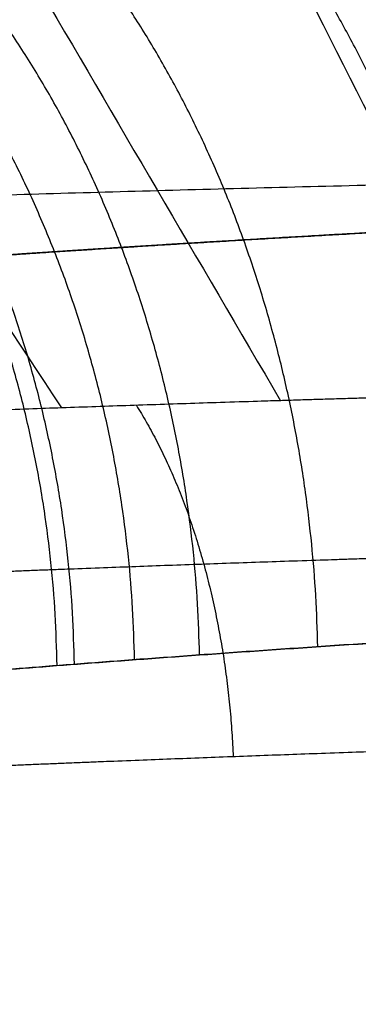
# Model space of a CAD drawing. Header units: millimetres. Extents: x -305 to 305, y -150 to 0.
# Tile 6 of 30: x -20.2 to -16.75, y -115.36 to -105.34. Entities that reach past the tile are written whole.
import ezdxf

# ---------------------------------------------------------------- set-up
doc = ezdxf.new("R2010")
doc.units = ezdxf.units.MM
doc.header["$MEASUREMENT"] = 0
doc.layers.add('Default', color=7, linetype='Continuous', true_color=0x000000)

msp = doc.modelspace()

# ---------------------------------------------------------------- linework, layer by layer
at = {"layer": 'Default'}
for points, weights, degree in [([(-13.1251006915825, -124.9999999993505, -264.1872165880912), (-15.81138239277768, -98.45899700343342, -261.8651797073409), (-18.04887884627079, -64.47839679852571, -258.8922624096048), (-19.73842409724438, -24.56422128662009, -255.400224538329)], [1, 0.9852266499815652, 0.9852266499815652, 1], 3), ([(-15.31883070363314, -111.6040296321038, 17.15614834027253), (-15.42531106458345, -107.0720789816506, 17.0610725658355), (-17.7670618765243, -104.0857987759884, 19.54246085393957)], [0.9999999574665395, 0.9107521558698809, 0.9999997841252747], 2), ([(-18.36467971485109, -111.8058907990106, 13.84696858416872), (-18.44741769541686, -107.2507553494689, 13.73723439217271), (-21.24789097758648, -104.262285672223, 15.73587005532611)], [1.000000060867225, 0.909963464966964, 1.000000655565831], 2), ([(-17.160051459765, -111.7219545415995, -15.31445832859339), (-17.25477534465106, -107.1765747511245, -15.20831787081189), (-19.8741383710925, -104.1890523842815, -17.42063866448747)], [1.000000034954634, 0.9102925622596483, 0.999999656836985], 2), ([(-19.81569576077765, -111.9140159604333, -11.67639505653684), (-19.8789888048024, -107.3461558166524, -11.56897949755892), (-22.89689464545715, -104.356393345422, -13.25256350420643)], [1.000000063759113, 0.9095387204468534, 1.000000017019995], 2), ([(-19.63947427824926, -111.900458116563, 11.97042397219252), (-19.70539828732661, -107.3341131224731, 11.86226896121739), (-22.69700892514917, -104.3445111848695, 13.58856445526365)], [0.9999998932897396, 0.9095904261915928, 1.000003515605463], 2), ([(-19.02664017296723, -111.8542667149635, 12.92234358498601), (-19.10118653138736, -107.2934660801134, 12.81258304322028), (-22.00093186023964, -104.3044290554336, 14.67689033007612)], [0.9999999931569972, 0.9097736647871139, 1.000000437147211], 2), ([(-19.00833747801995, -109.2666206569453, 29.9400489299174), (-18.11203484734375, -110.6901034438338, 28.59557820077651), (-18.02195668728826, -112.8414112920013, 28.5635835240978)], [1.000000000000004, 0.9184403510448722, 1.000000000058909], 2)]:
    msp.add_rational_spline(points, weights, degree=degree, dxfattribs=at)
for points, weights, knots in [([(-18.37558426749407, -24.63765414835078, -255.5952670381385), (-17.98459419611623, -35.15584310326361, -256.500005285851), (-17.55679630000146, -45.16890749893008, -257.3620426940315), (-16.6314812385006, -64.32378447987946, -259.0121147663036), (-16.1322455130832, -73.44027220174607, -259.797996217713), (-15.09132659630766, -90.4240797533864, -261.2627752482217), (-14.54952597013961, -98.29835401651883, -261.9422715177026), (-13.45541737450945, -112.6059967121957, -263.1773732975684), (-12.90369772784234, -119.0793761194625, -263.7364185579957), (-12.34569234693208, -124.9999742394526, -264.2478640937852)], [0.9812099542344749, 0.9827546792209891, 0.9841480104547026, 0.9867145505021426, 0.9878802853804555, 0.9899834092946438, 0.9909207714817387, 0.9925798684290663, 0.9933069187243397, 0.9939580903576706], [0.7229011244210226, 0.7229011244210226, 0.7229011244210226, 0.7229011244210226, 25.60953038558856, 25.60953038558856, 51.21906077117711, 51.21906077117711, 76.82859115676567, 76.82859115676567, 101.7026825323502, 101.7026825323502, 101.7026825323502, 101.7026825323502]), ([(1.370094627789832, -107.048154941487, 23.8352279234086), (-0.2221218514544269, -107.0407673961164, 23.92643567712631), (-1.798757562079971, -107.0463337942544, 23.85849655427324), (-4.133867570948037, -107.0729126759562, 23.5281722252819), (-4.908156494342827, -107.0847256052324, 23.37962328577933), (-6.446766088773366, -107.1143955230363, 23.00427290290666), (-7.212470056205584, -107.1321766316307, 22.77652382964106), (-8.329448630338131, -107.1621464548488, 22.38311239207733), (-8.697532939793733, -107.1727184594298, 22.24312753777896), (-9.425570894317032, -107.1951102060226, 21.9455738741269), (-9.783444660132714, -107.2066761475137, 21.78890397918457), (-10.84920307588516, -107.2431103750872, 21.29090480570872), (-11.5409334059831, -107.2692734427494, 20.92530477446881), (-12.55312931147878, -107.3108716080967, 20.32495130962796), (-12.88611128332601, -107.3251073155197, 20.11624371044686), (-13.54344279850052, -107.3542709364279, 19.68120292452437), (-13.86846774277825, -107.3692443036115, 19.45433780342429), (-14.82269805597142, -107.4146275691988, 18.75242767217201), (-15.43032603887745, -107.4454862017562, 18.25701613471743), (-17.17031753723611, -107.5385553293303, 16.69161252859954), (-18.22029305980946, -107.601182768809, 15.54339733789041), (-19.39357846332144, -107.6757826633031, 13.97557353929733), (-19.62180222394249, -107.6905467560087, 13.6543998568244), (-20.05994414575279, -107.7193413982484, 13.00442393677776), (-20.270012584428, -107.7333699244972, 12.67554104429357), (-20.87431444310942, -107.774264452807, 11.67661636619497), (-21.24223391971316, -107.799961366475, 10.99512305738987), (-21.91048252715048, -107.8475006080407, 9.599629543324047), (-22.21024802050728, -107.8693258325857, 8.886777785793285), (-22.60850691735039, -107.8987903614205, 7.793189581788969), (-22.73263013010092, -107.9080516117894, 7.424714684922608), (-22.96342692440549, -107.9253790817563, 6.679455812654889), (-23.07022551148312, -107.933471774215, 6.301977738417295), (-23.5544817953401, -107.9703124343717, 4.414684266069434), (-23.78960399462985, -107.9887547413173, 2.889300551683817), (-23.92056825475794, -107.9990102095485, 0.577665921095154), (-23.92700540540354, -107.9995097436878, -0.1971997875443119), (-23.87911032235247, -107.9957703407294, -1.365680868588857), (-23.8534656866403, -107.9937531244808, -1.756269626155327), (-23.78348063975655, -107.9882811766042, -2.531249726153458), (-23.73914141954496, -107.9848245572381, -2.916449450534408), (-23.47132126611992, -107.9639794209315, -4.832484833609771), (-23.11108024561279, -107.9361193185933, -6.332244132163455), (-22.47537202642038, -107.8888963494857, -8.168006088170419), (-22.33893021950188, -107.8788491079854, -8.533025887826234), (-22.04699366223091, -107.8575328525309, -9.258890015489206), (-21.89178184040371, -107.8462948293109, -9.618883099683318), (-21.40267553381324, -107.8112701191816, -10.68096280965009), (-21.04381178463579, -107.7860376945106, -11.36911798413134), (-19.87046856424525, -107.705930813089, -13.37536730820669), (-18.96038646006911, -107.6465508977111, -14.63561629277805), (-16.87108609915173, -107.5220334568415, -16.99438351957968), (-15.72423000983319, -107.4588141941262, -18.05596575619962), (-13.85961729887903, -107.3683568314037, -19.47223561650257), (-13.21387115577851, -107.3388870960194, -19.91486696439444), (-11.87202282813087, -107.2823314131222, -20.74000880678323), (-11.17340721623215, -107.2551494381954, -21.12329617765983), (-9.04638478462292, -107.180115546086, -22.15653829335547), (-7.57405750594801, -107.1381880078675, -22.70009973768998), (-5.287542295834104, -107.0913909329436, -23.29690314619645), (-4.51044869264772, -107.0784059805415, -23.45948726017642), (-2.936400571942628, -107.0585379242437, -23.70714404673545), (-2.145677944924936, -107.0517071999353, -23.79140431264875), (-1.351729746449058, -107.0480778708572, -23.83627325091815)], [0.9562723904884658, 0.9562876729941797, 0.9562761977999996, 0.9562213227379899, 0.9561969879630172, 0.9561356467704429, 0.956098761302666, 0.9560365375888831, 0.9560145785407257, 0.9559680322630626, 0.955943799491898, 0.9558679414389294, 0.9558131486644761, 0.9557258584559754, 0.95569594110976, 0.9556345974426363, 0.95560303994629, 0.9555072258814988, 0.95544190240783, 0.9552442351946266, 0.9551103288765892, 0.9549498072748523, 0.9549179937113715, 0.9548558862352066, 0.9548255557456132, 0.9547370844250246, 0.9546812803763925, 0.9545779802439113, 0.9545303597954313, 0.9544659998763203, 0.9544457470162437, 0.95440783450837, 0.9543901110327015, 0.9543093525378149, 0.9542687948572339, 0.954246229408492, 0.9542451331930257, 0.9542533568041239, 0.9542577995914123, 0.9542698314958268, 0.9542774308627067, 0.9543232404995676, 0.9543844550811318, 0.954487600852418, 0.9545095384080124, 0.9545560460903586, 0.9545805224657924, 0.9546567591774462, 0.9547115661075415, 0.9548850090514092, 0.9550129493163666, 0.9552794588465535, 0.9554138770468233, 0.9556049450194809, 0.9556670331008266, 0.9557857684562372, 0.9558426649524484, 0.9559993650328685, 0.956086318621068, 0.9561831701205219, 0.9562099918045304, 0.9562510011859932, 0.956265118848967, 0.9562725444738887], [-1.443302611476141e-14, -1.443302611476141e-14, -1.443302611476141e-14, -1.443302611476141e-14, 5.194711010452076, 5.194711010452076, 7.792066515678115, 7.792066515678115, 10.38942202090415, 10.38942202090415, 11.68809977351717, 11.68809977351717, 12.98677752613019, 12.98677752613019, 15.58413303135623, 15.58413303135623, 16.88281078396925, 16.88281078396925, 18.18148853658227, 18.18148853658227, 20.77884404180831, 20.77884404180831, 25.97355505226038, 25.97355505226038, 27.2722328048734, 27.2722328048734, 28.57091055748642, 28.57091055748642, 31.16826606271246, 31.16826606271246, 33.7656215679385, 33.7656215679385, 35.06429932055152, 35.06429932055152, 36.36297707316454, 36.36297707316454, 41.55768808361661, 41.55768808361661, 44.15504358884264, 44.15504358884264, 45.45372134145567, 45.45372134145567, 46.75239909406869, 46.75239909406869, 51.94711010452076, 51.94711010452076, 53.24578785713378, 53.24578785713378, 54.54446560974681, 54.54446560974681, 57.14182111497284, 57.14182111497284, 62.33653212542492, 62.33653212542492, 67.53124313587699, 67.53124313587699, 70.12859864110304, 70.12859864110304, 72.72595414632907, 72.72595414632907, 77.92066515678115, 77.92066515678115, 80.51802066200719, 80.51802066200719, 83.11537616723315, 83.11537616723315, 83.11537616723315, 83.11537616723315]), ([(-4.358021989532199e-06, -108.9454494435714, 35.45495186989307), (-1.660369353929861, -108.94544815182, 35.45495312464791), (-3.314613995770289, -108.9528561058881, 35.33907898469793), (-5.787090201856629, -108.9748059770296, 34.99025285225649), (-6.610208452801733, -108.9839135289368, 34.84458519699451), (-8.254673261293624, -109.0056854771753, 34.49268218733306), (-9.074095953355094, -109.0184748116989, 34.28659614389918), (-11.4947348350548, -109.061176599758, 33.58551126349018), (-13.06990120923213, -109.0958828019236, 33.00575895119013), (-16.14068743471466, -109.1753612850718, 31.62035069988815), (-17.60729089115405, -109.2196261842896, 30.82788711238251), (-20.40938468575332, -109.3136160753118, 29.05221020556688), (-21.74492471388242, -109.363472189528, 28.06889905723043), (-23.33099064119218, -109.4274732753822, 26.71897847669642), (-23.64404149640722, -109.4403574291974, 26.44290645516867), (-24.26164685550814, -109.466251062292, 25.87848556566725), (-24.56674794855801, -109.4792781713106, 25.58958063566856), (-25.46318417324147, -109.5182285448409, 24.71006755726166), (-26.03639374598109, -109.5440093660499, 24.10622995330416), (-27.68582076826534, -109.6203614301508, 22.24251069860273), (-28.69135871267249, -109.6698570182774, 20.93154407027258), (-30.06024382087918, -109.7399176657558, 18.86286209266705), (-30.4932077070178, -109.7625538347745, 18.15621528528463), (-31.31184886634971, -109.8061765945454, 16.70771877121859), (-31.69857471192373, -109.8271852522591, 15.9633284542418), (-32.77124057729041, -109.8862848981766, 13.70708932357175), (-33.37350041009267, -109.9206303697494, 12.16825116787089), (-34.35938792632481, -109.9777278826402, 9.023105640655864), (-34.74307168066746, -110.0004827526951, 7.416560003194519), (-35.14993001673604, -110.0248046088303, 4.954553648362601), (-35.25718800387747, -110.0312099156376, 4.123986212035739), (-35.41173415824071, -110.0405196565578, 2.471136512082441), (-35.45964049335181, -110.0434235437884, 1.645885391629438), (-35.51701410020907, -110.0468626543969, -0.8273747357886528), (-35.44051891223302, -110.0422420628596, -2.472608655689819), (-35.1525488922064, -110.0249228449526, -4.935061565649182), (-35.02758175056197, -110.0173957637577, -5.755056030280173), (-34.79540844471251, -110.0036371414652, -6.984225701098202), (-34.71061954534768, -109.9986264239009, -7.393304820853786), (-34.52728896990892, -109.9877371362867, -8.20548883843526), (-34.42863847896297, -109.9819073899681, -8.60919280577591), (-33.90131700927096, -109.9510771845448, -10.61414946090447), (-33.37109012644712, -109.9203614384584, -12.17506135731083), (-32.09547119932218, -109.8487369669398, -15.21788100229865), (-31.35045976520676, -109.8078108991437, -16.69858371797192), (-29.63644947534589, -109.7176489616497, -19.57490757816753), (-28.68797727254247, -109.6695355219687, -20.93611164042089), (-27.65121165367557, -109.6196964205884, -22.22364615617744)], [0.9999999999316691, 0.9999999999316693, 0.9999999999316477, 0.9999999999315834, 0.9999999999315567, 0.9999999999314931, 0.9999999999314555, 0.9999999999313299, 0.9999999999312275, 0.9999999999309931, 0.9999999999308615, 0.9999999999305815, 0.9999999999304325, 0.9999999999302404, 0.9999999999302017, 0.9999999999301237, 0.9999999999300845, 0.9999999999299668, 0.9999999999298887, 0.9999999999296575, 0.9999999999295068, 0.9999999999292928, 0.9999999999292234, 0.9999999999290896, 0.999999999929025, 0.9999999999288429, 0.999999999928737, 0.9999999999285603, 0.9999999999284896, 0.9999999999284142, 0.9999999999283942, 0.9999999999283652, 0.9999999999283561, 0.9999999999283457, 0.9999999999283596, 0.9999999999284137, 0.9999999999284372, 0.9999999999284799, 0.9999999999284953, 0.9999999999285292, 0.9999999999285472, 0.9999999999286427, 0.9999999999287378, 0.9999999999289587, 0.9999999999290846, 0.999999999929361, 0.9999999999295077, 0.9999999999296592], [-0.08322908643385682, -0.08322908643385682, -0.08322908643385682, -0.08322908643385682, -0.07824058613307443, -0.07824058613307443, -0.0757427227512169, -0.0757427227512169, -0.0732448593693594, -0.0732448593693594, -0.06824913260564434, -0.06824913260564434, -0.0632534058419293, -0.0632534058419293, -0.05825767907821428, -0.05825767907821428, -0.05700874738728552, -0.05700874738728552, -0.05575981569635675, -0.05575981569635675, -0.05326195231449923, -0.05326195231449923, -0.04826622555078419, -0.04826622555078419, -0.04576836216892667, -0.04576836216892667, -0.04327049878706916, -0.04327049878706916, -0.03827477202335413, -0.03827477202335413, -0.03327904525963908, -0.03327904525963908, -0.03078118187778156, -0.03078118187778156, -0.02828331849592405, -0.02828331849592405, -0.02328759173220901, -0.02328759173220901, -0.02078972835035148, -0.02078972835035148, -0.01954079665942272, -0.01954079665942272, -0.01829186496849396, -0.01829186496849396, -0.01329613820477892, -0.01329613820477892, -0.00830041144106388, -0.00830041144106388, -0.00330468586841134, -0.00330468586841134, -0.00330468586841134, -0.00330468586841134]), ([(-26.66359382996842, -111.2393103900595, -21.48745694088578), (-27.66492832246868, -111.2901058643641, -20.2435016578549), (-28.58110364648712, -111.3391543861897, -18.92819528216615), (-30.23699763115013, -111.431088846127, -16.14843315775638), (-30.95696963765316, -111.4728371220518, -14.71699270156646), (-32.18976226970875, -111.5459064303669, -11.77528883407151), (-32.70240092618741, -111.5772586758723, -10.26557146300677), (-33.21208404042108, -111.6087179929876, -8.326988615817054), (-33.30743060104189, -111.6146664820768, -7.936668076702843), (-33.48467380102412, -111.6257814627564, -7.151166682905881), (-33.56669090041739, -111.6308991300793, -6.755315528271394), (-33.79113468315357, -111.6449414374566, -5.566642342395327), (-33.91196386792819, -111.6526256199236, -4.77352574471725), (-34.19040929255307, -111.6703069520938, -2.391653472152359), (-34.26437087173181, -111.6750240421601, -0.8003282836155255), (-34.20889415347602, -111.6715131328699, 1.59201601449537), (-34.16256968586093, -111.6685482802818, 2.390301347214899), (-34.01314336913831, -111.6590444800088, 3.988976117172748), (-33.90943622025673, -111.652505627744, 4.792334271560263), (-33.51605780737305, -111.6276771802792, 7.173635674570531), (-33.14514092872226, -111.6044526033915, 8.727256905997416), (-32.19212139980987, -111.5461839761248, 11.76863718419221), (-31.61003089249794, -111.5111411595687, 13.25646694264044), (-30.57338380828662, -111.4508521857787, 15.43771394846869), (-30.19966984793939, -111.4294228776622, 16.15730566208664), (-29.40876307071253, -111.3849402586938, 17.55721658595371), (-28.99046999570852, -111.361858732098, 18.24015713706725), (-27.66817415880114, -111.2904340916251, 20.23912265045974), (-26.69701832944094, -111.2399878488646, 21.50567779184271), (-25.10439248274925, -111.1621973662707, 23.3058205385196), (-24.55094448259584, -111.1359328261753, 23.88903317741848), (-23.68562795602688, -111.0962642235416, 24.73829477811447), (-23.39111613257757, -111.0829969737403, 25.01726485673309), (-22.79500419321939, -111.0566293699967, 25.56222240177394), (-22.49287289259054, -111.0435108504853, 25.82875171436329), (-20.96229842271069, -110.9783540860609, 27.13186807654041), (-19.67374653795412, -110.9276138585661, 28.08087997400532), (-16.97080530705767, -110.8319849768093, 29.79426625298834), (-15.55638990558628, -110.7869622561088, 30.55875723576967), (-12.59580595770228, -110.7061552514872, 31.89485414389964), (-11.07727083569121, -110.6708722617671, 32.45394743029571), (-8.743941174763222, -110.6274695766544, 33.12994886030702), (-7.954172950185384, -110.6144726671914, 33.32863183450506), (-6.369731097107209, -110.5923557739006, 33.6677886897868), (-5.576359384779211, -110.583099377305, 33.80824220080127), (-3.191373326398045, -110.5607753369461, 34.14482466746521), (-1.595099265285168, -110.5532510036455, 34.2564876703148), (0.8079688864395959, -110.5532857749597, 34.25599978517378), (1.610254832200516, -110.5552065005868, 34.22774768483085), (2.815908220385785, -110.5608871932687, 34.14247235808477), (3.218194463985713, -110.5632575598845, 34.10688634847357), (4.023403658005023, -110.5689674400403, 34.02119549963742), (4.427188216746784, -110.5723078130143, 33.97096117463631), (6.435938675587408, -110.5912896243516, 33.68459693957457), (8.008453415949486, -110.6137156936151, 33.34431439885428), (11.08603590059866, -110.6710619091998, 32.45010463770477), (12.5915349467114, -110.7060011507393, 31.89600810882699), (14.79791455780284, -110.7662520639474, 30.90143518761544), (15.52777497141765, -110.787768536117, 30.54081432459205), (16.95055160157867, -110.8325700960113, 29.7737792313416), (17.64487821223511, -110.8558208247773, 29.3669718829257), (19.67673639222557, -110.9277527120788, 28.07898765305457), (20.96390884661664, -110.9784124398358, 27.13025049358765), (22.7936425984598, -111.0563326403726, 25.57280175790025), (23.38665401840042, -111.0825821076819, 25.03118369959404), (24.53847290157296, -111.1353414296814, 23.90180065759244), (25.09782149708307, -111.1619214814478, 23.31302824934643), (26.69795853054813, -111.240013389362, 21.5050501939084), (27.67018218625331, -111.2905196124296, 20.23619237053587), (29.43067126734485, -111.3856647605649, 17.57458223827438), (30.21877674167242, -111.430249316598, 16.18207205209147), (31.08527154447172, -111.4805844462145, 14.3610684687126), (31.25273995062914, -111.4903926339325, 13.99245325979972), (31.57311727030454, -111.5093261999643, 13.25286405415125), (31.72622708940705, -111.5184468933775, 12.88154831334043), (32.16529844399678, -111.5446092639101, 11.76150177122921), (32.43080596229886, -111.5607980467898, 11.00704637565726), (33.14571493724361, -111.6044776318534, 8.725172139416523), (33.51558260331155, -111.627651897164, 7.173963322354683), (33.90750366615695, -111.6523677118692, 4.805298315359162), (34.01097676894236, -111.6589112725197, 4.008429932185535), (34.16201684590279, -111.6685088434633, 2.399875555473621), (34.20870898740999, -111.6714827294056, 1.597370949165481), (34.26455920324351, -111.6750468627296, -0.8031859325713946), (34.18998462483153, -111.6702451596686, -2.394839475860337), (33.91237209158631, -111.652683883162, -4.77025494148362), (33.79212740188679, -111.6450748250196, -5.559895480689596), (33.56944197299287, -111.6310762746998, -6.7414702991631), (33.48815775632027, -111.6259903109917, -7.134817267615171), (33.31129409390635, -111.6149583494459, -7.920415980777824), (33.21549650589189, -111.6089978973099, -8.313457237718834), (32.70357207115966, -111.5772831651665, -10.26327032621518), (32.18905453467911, -111.5459400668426, -11.77717767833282), (30.95636908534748, -111.4727227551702, -14.71822525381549), (30.23856474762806, -111.4312052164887, -16.14447909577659), (29.00526259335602, -111.3626917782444, -18.21680900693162), (28.56607920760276, -111.3387601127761, -18.89889001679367), (27.64631445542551, -111.289776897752, -20.22197606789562), (27.16524177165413, -111.2647167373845, -20.86426502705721), (26.6635463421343, -111.2393004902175, -21.48751625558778)], [0.9585948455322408, 0.9585056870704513, 0.9584191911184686, 0.9582566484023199, 0.9581824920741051, 0.9580525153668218, 0.9579964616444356, 0.9579402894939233, 0.9579296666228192, 0.9579097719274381, 0.9579005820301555, 0.9578754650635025, 0.9578616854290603, 0.9578299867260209, 0.9578215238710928, 0.9578278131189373, 0.9578331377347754, 0.9578501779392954, 0.9578618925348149, 0.9579063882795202, 0.9579479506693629, 0.9580519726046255, 0.9581144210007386, 0.958221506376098, 0.9582595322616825, 0.9583382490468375, 0.9583790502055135, 0.9585050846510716, 0.9585937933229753, 0.958729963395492, 0.9587758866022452, 0.9588450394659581, 0.9588681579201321, 0.9589140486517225, 0.9589368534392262, 0.9590500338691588, 0.9591377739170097, 0.9593025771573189, 0.9593798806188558, 0.9595180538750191, 0.9595782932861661, 0.9596521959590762, 0.9596742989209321, 0.9597117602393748, 0.9597274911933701, 0.9597653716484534, 0.9597780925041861, 0.9597780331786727, 0.959774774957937, 0.9597651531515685, 0.959761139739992, 0.9597514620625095, 0.9597457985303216, 0.959713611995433, 0.9596755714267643, 0.9595779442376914, 0.9595183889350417, 0.9594152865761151, 0.9593784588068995, 0.9593014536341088, 0.9592615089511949, 0.9591375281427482, 0.9590499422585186, 0.9589145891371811, 0.958868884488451, 0.9587769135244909, 0.9587304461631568, 0.9585936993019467, 0.9585049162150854, 0.9583370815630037, 0.9582580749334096, 0.9581686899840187, 0.9581512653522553, 0.9581176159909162, 0.9581013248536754, 0.9580547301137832, 0.9580259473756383, 0.957947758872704, 0.9579064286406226, 0.9578621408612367, 0.9578504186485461, 0.9578332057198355, 0.9578278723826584, 0.9578214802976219, 0.9578301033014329, 0.9578615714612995, 0.9578752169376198, 0.9579002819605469, 0.9579093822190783, 0.9579291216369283, 0.9579397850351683, 0.9579964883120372, 0.9580524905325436, 0.9581826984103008, 0.9582564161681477, 0.9583775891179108, 0.9584198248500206, 0.9585061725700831, 0.9585502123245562, 0.9585948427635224], [-5.916822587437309e-12, -5.916822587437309e-12, -5.916822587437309e-12, -5.916822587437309e-12, 4.987839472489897, 4.987839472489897, 9.975678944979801, 9.975678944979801, 14.96351841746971, 14.96351841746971, 16.21047828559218, 16.21047828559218, 17.45743815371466, 17.45743815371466, 19.95135788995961, 19.95135788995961, 24.93919736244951, 24.93919736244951, 27.43311709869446, 27.43311709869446, 29.92703683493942, 29.92703683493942, 34.91487630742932, 34.91487630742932, 39.90271577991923, 39.90271577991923, 42.39663551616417, 42.39663551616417, 44.89055525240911, 44.89055525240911, 49.87839472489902, 49.87839472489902, 52.37231446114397, 52.37231446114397, 53.61927432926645, 53.61927432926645, 54.86623419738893, 54.86623419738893, 59.85407366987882, 59.85407366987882, 64.84191314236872, 64.84191314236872, 69.82975261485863, 69.82975261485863, 72.32367235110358, 72.32367235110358, 74.81759208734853, 74.81759208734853, 79.80543155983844, 79.80543155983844, 82.29935129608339, 82.29935129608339, 83.54631116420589, 83.54631116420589, 84.79327103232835, 84.79327103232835, 89.78111050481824, 89.78111050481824, 94.76894997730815, 94.76894997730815, 97.2628697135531, 97.2628697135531, 99.75678944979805, 99.75678944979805, 104.744628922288, 104.744628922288, 107.2385486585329, 107.2385486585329, 109.7324683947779, 109.7324683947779, 114.7203078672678, 114.7203078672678, 119.7081473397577, 119.7081473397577, 120.9551072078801, 120.9551072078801, 122.2020670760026, 122.2020670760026, 124.6959868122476, 124.6959868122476, 129.6838262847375, 129.6838262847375, 132.1777460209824, 132.1777460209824, 134.6716657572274, 134.6716657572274, 139.6595052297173, 139.6595052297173, 142.1534249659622, 142.1534249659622, 143.4003848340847, 143.4003848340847, 144.6473447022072, 144.6473447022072, 149.6351841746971, 149.6351841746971, 154.623023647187, 154.623023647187, 157.1169433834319, 157.1169433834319, 159.6108631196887, 159.6108631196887, 159.6108631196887, 159.6108631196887]), ([(7.007161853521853e-12, -112.5028336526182, 33.78561836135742), (-1.572011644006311, -112.5028322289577, 33.78561990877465), (-3.138451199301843, -112.5106226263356, 33.67616639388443), (-5.480796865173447, -112.5337295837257, 33.3463473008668), (-6.260915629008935, -112.5433225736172, 33.20854376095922), (-7.818242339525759, -112.5662305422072, 32.87594072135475), (-8.594854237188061, -112.5796987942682, 32.6810218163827), (-10.88974711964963, -112.6246849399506, 32.01765403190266), (-12.38375580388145, -112.6612647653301, 31.46886682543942), (-15.29748309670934, -112.7450635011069, 30.1568616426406), (-16.6903662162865, -112.7917762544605, 29.40578897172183), (-19.35354715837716, -112.891046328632, 27.72137807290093), (-20.62382450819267, -112.9437392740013, 26.78801506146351), (-22.13373189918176, -113.0114490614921, 25.50535410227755), (-22.43179838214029, -113.0250819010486, 25.24299709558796), (-23.01999380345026, -113.0524876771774, 24.70647150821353), (-23.31065211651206, -113.0662797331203, 24.4317642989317), (-24.16464873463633, -113.107516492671, 23.59547299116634), (-24.71114882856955, -113.1348326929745, 23.02087589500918), (-26.2838840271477, -113.2157400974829, 21.24715179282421), (-27.24367520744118, -113.2682428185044, 19.99833103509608), (-28.55114313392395, -113.3426132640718, 18.02613738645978), (-28.96484987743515, -113.3666516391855, 17.35218561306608), (-29.74717008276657, -113.4129815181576, 15.97052048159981), (-30.11699846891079, -113.4353104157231, 15.26000156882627), (-31.14295657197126, -113.498133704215, 13.10598582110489), (-31.71937023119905, -113.534666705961, 11.63604719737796), (-32.66331221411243, -113.5954254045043, 8.630229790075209), (-33.03084143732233, -113.6196503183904, 7.094351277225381), (-33.42069724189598, -113.6455528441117, 4.739536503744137), (-33.52348235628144, -113.652374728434, 3.945071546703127), (-33.67157658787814, -113.6622897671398, 2.364111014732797), (-33.71749826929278, -113.6653836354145, 1.574531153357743), (-33.77248546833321, -113.6690466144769, -0.7915633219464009), (-33.69916870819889, -113.6641246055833, -2.365445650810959), (-33.42319793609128, -113.6456776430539, -4.720986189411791), (-33.30344330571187, -113.6376606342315, -5.505282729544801), (-33.08108045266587, -113.6230157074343, -6.680370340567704), (-32.9997572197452, -113.6176736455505, -7.07201599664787), (-32.82413871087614, -113.6060800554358, -7.848606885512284), (-32.72970541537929, -113.5998781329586, -8.234334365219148), (-32.22486466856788, -113.5670752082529, -10.15030971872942), (-31.71694411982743, -113.5343719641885, -11.64275517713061), (-30.49657764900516, -113.4582172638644, -14.5484211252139), (-29.78395279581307, -113.414709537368, -15.96199552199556), (-28.14623197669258, -113.3189659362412, -18.70519952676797), (-27.2404419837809, -113.2679008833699, -20.0026004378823), (-26.2511863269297, -113.2150502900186, -21.22883106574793)], [1.000000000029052, 1.000000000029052, 1.000000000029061, 1.000000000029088, 1.0000000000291, 1.000000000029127, 1.000000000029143, 1.000000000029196, 1.000000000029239, 1.000000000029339, 1.000000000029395, 1.000000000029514, 1.000000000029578, 1.000000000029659, 1.000000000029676, 1.000000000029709, 1.000000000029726, 1.000000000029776, 1.000000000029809, 1.000000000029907, 1.000000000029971, 1.000000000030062, 1.000000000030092, 1.000000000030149, 1.000000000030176, 1.000000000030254, 1.000000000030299, 1.000000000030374, 1.000000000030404, 1.000000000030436, 1.000000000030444, 1.000000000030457, 1.000000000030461, 1.000000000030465, 1.000000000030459, 1.000000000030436, 1.000000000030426, 1.000000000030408, 1.000000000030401, 1.000000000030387, 1.000000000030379, 1.000000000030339, 1.000000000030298, 1.000000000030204, 1.000000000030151, 1.000000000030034, 1.000000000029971, 1.000000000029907], [0.07821592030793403, 0.07821592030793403, 0.07821592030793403, 0.07821592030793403, 0.0829890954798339, 0.0829890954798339, 0.08537913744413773, 0.08537913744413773, 0.08776917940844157, 0.08776917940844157, 0.09254926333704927, 0.09254926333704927, 0.09732934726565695, 0.09732934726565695, 0.1021094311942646, 0.1021094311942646, 0.1033044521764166, 0.1033044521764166, 0.1044994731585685, 0.1044994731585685, 0.1068895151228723, 0.1068895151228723, 0.11166959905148, 0.11166959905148, 0.1140596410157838, 0.1140596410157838, 0.1164496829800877, 0.1164496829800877, 0.1212297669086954, 0.1212297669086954, 0.126009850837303, 0.126009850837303, 0.1283998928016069, 0.1283998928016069, 0.1307899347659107, 0.1307899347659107, 0.1355700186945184, 0.1355700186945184, 0.1379600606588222, 0.1379600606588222, 0.1391550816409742, 0.1391550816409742, 0.1403501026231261, 0.1403501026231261, 0.1451301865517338, 0.1451301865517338, 0.1499102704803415, 0.1499102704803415, 0.1546903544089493, 0.1546903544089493, 0.1546903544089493, 0.1546903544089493])]:
    msp.add_rational_spline(points, weights, degree=3, knots=knots, dxfattribs=at)
for points, knots in [([(-11.58528457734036, -125.0000000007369, -264.4279513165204), (-11.84853080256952, -122.0011094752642, -264.178668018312), (-12.11031623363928, -118.8595011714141, -263.9175653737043), (-12.62839943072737, -112.2846729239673, -263.3716030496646), (-12.8845352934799, -108.8514423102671, -263.0868067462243), (-13.38993947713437, -101.6873246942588, -262.492991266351), (-13.63943309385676, -97.9562942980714, -262.1838708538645), (-14.12981125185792, -90.19459063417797, -261.5413207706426), (-14.37058324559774, -86.16390533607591, -261.2079382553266), (-14.84138794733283, -77.80120692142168, -260.5170057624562), (-15.07152590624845, -73.4690940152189, -260.1593998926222), (-15.51973857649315, -64.50782521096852, -259.4202388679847), (-15.7376428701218, -59.87865364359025, -259.038759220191), (-16.15855564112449, -50.32763931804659, -258.2528340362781), (-16.36152835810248, -45.40583037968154, -257.8484049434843), (-16.75069920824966, -35.28057208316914, -257.0177307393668), (-16.93695431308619, -30.07711912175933, -256.5914583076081), (-17.1142493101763, -24.73832022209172, -256.1546111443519)], [-0.1007663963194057, -0.1007663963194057, -0.1007663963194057, -0.1007663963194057, -0.08817059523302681, -0.08817059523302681, -0.07557479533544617, -0.07557479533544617, -0.06297899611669, -0.06297899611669, -0.05038319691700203, -0.05038319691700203, -0.03778739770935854, -0.03778739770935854, -0.02519159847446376, -0.02519159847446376, -0.01259579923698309, -0.01259579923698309, 0, 0, 0, 0]), ([(-28.30278148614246, -105.2051989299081, -28.79019840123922), (-29.72315616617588, -105.2603210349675, -27.40775129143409), (-31.04157496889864, -105.3154782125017, -25.92187153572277), (-32.55709535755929, -105.382153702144, -23.93252058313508), (-32.85411258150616, -105.3954050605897, -23.52713611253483), (-33.43073169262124, -105.4214486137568, -22.70846108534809), (-33.71057410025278, -105.434247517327, -22.29496656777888), (-34.52491372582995, -105.4719086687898, -21.04231537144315), (-35.03435064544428, -105.4960329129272, -20.19094577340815), (-36.46397594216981, -105.5649683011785, -17.58902554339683), (-37.28634211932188, -105.6063258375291, -15.79054345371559), (-38.32118656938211, -105.6594854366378, -12.99527081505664), (-38.63396325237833, -105.6757532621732, -12.04407479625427), (-39.18623783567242, -105.7047945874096, -10.12299546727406), (-39.42540687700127, -105.7174783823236, -9.15643306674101), (-40.0317383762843, -105.7499065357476, -6.24934980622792), (-40.29115019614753, -105.7640196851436, -4.290558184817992), (-40.46255724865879, -105.7733450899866, -1.327999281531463), (-40.48329956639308, -105.774479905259, -0.3358313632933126), (-40.45045563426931, -105.7726834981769, 1.657776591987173), (-40.3963545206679, -105.769733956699, 2.660008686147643), (-40.12468282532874, -105.7550048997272, 5.631064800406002), (-39.79871104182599, -105.7373151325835, 7.580496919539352), (-38.86291044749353, -105.6876554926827, 11.41855964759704), (-38.25156677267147, -105.6555938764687, 13.31080416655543), (-36.73780122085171, -105.5787608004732, 17.01813753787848), (-35.85185619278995, -105.5348974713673, 18.79375686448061), (-33.83085858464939, -105.439206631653, 22.19631488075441), (-32.69623738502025, -105.3874125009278, 23.82203980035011), (-30.80383590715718, -105.3061077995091, 26.14394188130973), (-30.1386975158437, -105.2783341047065, 26.90060858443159), (-28.76423853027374, -105.2229162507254, 28.35132215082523), (-28.05331615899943, -105.1951889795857, 29.04782440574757), (-25.85046288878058, -105.1126090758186, 31.05270497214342), (-24.28913604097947, -105.0583127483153, 32.27684889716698), (-21.80593467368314, -104.9807920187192, 33.94307744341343), (-20.95476909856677, -104.9555968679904, 34.4699754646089), (-19.20408374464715, -104.9069969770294, 35.46494704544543), (-18.3128606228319, -104.8838208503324, 35.92826110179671), (-15.60570211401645, -104.8185642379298, 37.21129422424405), (-13.74913530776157, -104.780449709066, 37.92876484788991), (-10.89068163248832, -104.7333972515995, 38.79875432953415), (-9.92530639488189, -104.7193964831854, 39.05422484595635), (-8.457443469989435, -104.7011308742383, 39.38508465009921), (-7.96474283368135, -104.6955682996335, 39.48663961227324), (-6.974393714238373, -104.6852719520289, 39.67162356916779), (-6.476109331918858, -104.6805227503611, 39.75513614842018), (-3.987090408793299, -104.6597695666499, 40.12486545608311), (-1.995524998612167, -104.6514750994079, 40.27058392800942), (-4.350745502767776e-06, -104.6514754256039, 40.27058587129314)], [-0.1960705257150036, -0.1960705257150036, -0.1960705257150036, -0.1960705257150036, -0.190045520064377, -0.190045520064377, -0.188539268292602, -0.188539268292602, -0.1870330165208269, -0.1870330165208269, -0.1840205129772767, -0.1840205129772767, -0.1779955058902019, -0.1779955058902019, -0.1749830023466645, -0.1749830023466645, -0.1719704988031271, -0.1719704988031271, -0.1659454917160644, -0.1659454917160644, -0.162932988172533, -0.162932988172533, -0.1599204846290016, -0.1599204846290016, -0.1538954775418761, -0.1538954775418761, -0.1478704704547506, -0.1478704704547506, -0.1418500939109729, -0.1418500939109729, -0.1358297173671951, -0.1358297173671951, -0.1328172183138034, -0.1328172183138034, -0.1298047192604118, -0.1298047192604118, -0.1237797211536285, -0.1237797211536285, -0.1207672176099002, -0.1207672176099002, -0.1177547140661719, -0.1177547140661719, -0.1117297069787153, -0.1117297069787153, -0.1087172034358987, -0.1087172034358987, -0.1072109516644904, -0.1072109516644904, -0.1057046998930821, -0.1057046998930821, -0.09967969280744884, -0.09967969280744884, -0.09967969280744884, -0.09967969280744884]), ([(-4.354139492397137e-06, -106.8266013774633, 37.83121142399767), (-0.9296176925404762, -106.8266013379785, 37.83121086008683), (-1.861577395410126, -106.8285069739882, 37.79734143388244), (-2.794568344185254, -106.8323291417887, 37.72898539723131), (-3.261063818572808, -106.834240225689, 37.69480737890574), (-3.728156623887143, -106.8366341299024, 37.65201485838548), (-4.195905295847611, -106.8395115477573, 37.60038630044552), (-4.663653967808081, -106.8423889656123, 37.54875774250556), (-5.13193666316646, -106.8457546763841, 37.48828315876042), (-5.59575601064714, -106.8495579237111, 37.41968240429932), (-6.059575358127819, -106.853361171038, 37.35108164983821), (-6.521896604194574, -106.8576282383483, 37.27404878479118), (-6.982481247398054, -106.8623393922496, 37.18850009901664), (-7.443065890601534, -106.8670505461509, 37.1029514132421), (-7.899274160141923, -106.8721761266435, 37.00942338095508), (-8.353682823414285, -106.8777366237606, 36.90769928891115), (-9.262500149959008, -106.8888576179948, 36.70425110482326), (-10.16297664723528, -106.9016924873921, 36.46789135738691), (-11.05388245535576, -106.9160890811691, 36.19880542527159), (-12.83569407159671, -106.944882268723, 35.66063356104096), (-14.57678216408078, -106.9798997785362, 34.99381416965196), (-16.28266932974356, -107.0203508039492, 34.19019044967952), (-17.13561291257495, -107.0405763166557, 33.78837858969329), (-17.97490642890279, -107.0620502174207, 33.35406605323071), (-18.79135280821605, -107.0843382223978, 32.89266320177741), (-19.60779918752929, -107.106626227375, 32.4312603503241), (-20.40443946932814, -107.1297947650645, 31.94125415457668), (-21.18093010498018, -107.1536230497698, 31.4234573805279), (-22.73391137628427, -107.2012796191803, 30.38786383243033), (-24.20929410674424, -107.2516552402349, 29.2396031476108), (-25.60359092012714, -107.3030776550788, 27.97700992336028), (-26.30073932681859, -107.3287888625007, 27.34571331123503), (-26.97993039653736, -107.3548547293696, 26.68314196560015), (-27.63222947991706, -107.3807397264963, 25.9970658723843), (-28.28452856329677, -107.4066247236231, 25.31098977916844), (-28.90779719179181, -107.4322327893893, 24.60397617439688), (-29.50217908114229, -107.4573382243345, 23.87717171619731), (-30.69094285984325, -107.5075490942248, 22.42356279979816), (-31.76790990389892, -107.5559016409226, 20.88682625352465), (-32.72973987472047, -107.600715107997, 19.26978493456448), (-33.21065486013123, -107.6231218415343, 18.4612642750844), (-33.66273005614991, -107.6446553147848, 17.63278167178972), (-34.08556873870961, -107.6651181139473, 16.78265777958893), (-34.50840742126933, -107.6855809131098, 15.93253388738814), (-34.90122768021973, -107.7049532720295, 15.06153948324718), (-35.25728124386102, -107.7227334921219, 14.18545409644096), (-35.96938837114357, -107.7582939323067, 12.43328332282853), (-36.54559945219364, -107.788047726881, 10.63957523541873), (-36.98607648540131, -107.8110434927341, 8.80841283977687), (-37.20631500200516, -107.8225413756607, 7.892831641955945), (-37.39245520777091, -107.832351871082, 6.968480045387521), (-37.54418618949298, -107.8403847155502, 6.033839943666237), (-37.69591717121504, -107.8484175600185, 5.099199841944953), (-37.81325093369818, -107.8546674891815, 4.151971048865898), (-37.89431999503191, -107.8589959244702, 3.202292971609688), (-38.05645811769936, -107.8676527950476, 1.302936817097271), (-38.07328495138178, -107.8685635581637, -0.5877924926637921), (-37.94980845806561, -107.8619611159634, -2.467577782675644), (-37.82633196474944, -107.8553586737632, -4.347363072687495), (-37.56327724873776, -107.8413009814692, -6.214193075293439), (-37.15507999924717, -107.8198829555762, -8.073510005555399), (-36.95098137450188, -107.8091739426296, -9.00316847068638), (-36.71155479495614, -107.7967144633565, -9.925692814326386), (-36.43825759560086, -107.7826378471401, -10.83553344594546), (-36.30160899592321, -107.7755995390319, -11.290453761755), (-36.15745013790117, -107.7682066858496, -11.73917063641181), (-36.00486305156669, -107.7604356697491, -12.18549932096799), (-35.8522759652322, -107.7526646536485, -12.63182800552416), (-35.69149419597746, -107.7445238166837, -13.07480815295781), (-35.5226304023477, -107.7360323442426, -13.51423898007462), (-34.84717522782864, -107.7020664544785, -15.27196228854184), (-34.04398600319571, -107.6625287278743, -16.97102395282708), (-33.11214878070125, -107.6186334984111, -18.61193944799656), (-32.64623016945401, -107.5966858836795, -19.43239719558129), (-32.14768181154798, -107.5736359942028, -20.23869351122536), (-31.61729368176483, -107.5497133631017, -21.02799884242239), (-31.08690555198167, -107.5257907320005, -21.81730417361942), (-30.53074847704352, -107.5012789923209, -22.58083485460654), (-29.94935176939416, -107.4763646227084, -23.31976062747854), (-29.32453361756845, -107.4495895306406, -24.11387285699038), (-28.67060522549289, -107.4223587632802, -24.87993926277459), (-27.98772649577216, -107.394928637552, -25.6181879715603)], [-6.422559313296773e-14, -6.422559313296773e-14, -6.422559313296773e-14, -6.422559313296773e-14, 3.011844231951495, 3.011844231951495, 3.011844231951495, 4.517766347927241, 4.517766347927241, 4.517766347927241, 6.023688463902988, 6.023688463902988, 6.023688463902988, 7.529610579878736, 7.529610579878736, 7.529610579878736, 9.035532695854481, 9.035532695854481, 9.035532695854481, 12.04737692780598, 12.04737692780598, 12.04737692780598, 18.07106539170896, 18.07106539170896, 18.07106539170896, 21.08290962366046, 21.08290962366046, 21.08290962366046, 24.09475385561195, 24.09475385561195, 24.09475385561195, 30.11844231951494, 30.11844231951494, 30.11844231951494, 33.13028655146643, 33.13028655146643, 33.13028655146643, 36.14213078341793, 36.14213078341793, 36.14213078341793, 42.16581924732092, 42.16581924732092, 42.16581924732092, 45.17766347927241, 45.17766347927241, 45.17766347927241, 48.1895077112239, 48.1895077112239, 48.1895077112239, 54.2131961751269, 54.2131961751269, 54.2131961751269, 57.2250404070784, 57.2250404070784, 57.2250404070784, 60.2368846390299, 60.2368846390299, 60.2368846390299, 66.26057310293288, 66.26057310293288, 66.26057310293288, 72.28426156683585, 72.28426156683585, 72.28426156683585, 75.29610579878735, 75.29610579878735, 75.29610579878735, 76.8020279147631, 76.8020279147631, 76.8020279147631, 78.30795003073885, 78.30795003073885, 78.30795003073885, 84.33163849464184, 84.33163849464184, 84.33163849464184, 87.34348272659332, 87.34348272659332, 87.34348272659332, 90.35532695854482, 90.35532695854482, 90.35532695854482, 93.59210990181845, 93.59210990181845, 93.59210990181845, 93.59210990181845]), ([(3.444272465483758e-08, -111.1344653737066, 23.00006100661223), (-0.7404623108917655, -111.1344648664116, 23.00018442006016), (-1.476914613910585, -111.1378547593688, 22.9644684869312), (-2.941898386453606, -111.1510289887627, 22.82281505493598), (-3.670449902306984, -111.1608069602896, 22.71713323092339), (-4.757311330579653, -111.1799120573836, 22.50554372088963), (-5.118555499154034, -111.1871046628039, 22.42617313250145), (-5.839212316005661, -111.2031004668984, 22.24938686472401), (-6.198865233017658, -111.2118820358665, 22.15180963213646), (-7.269481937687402, -111.2401867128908, 21.83345962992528), (-7.969016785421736, -111.2615419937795, 21.58779834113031), (-9.334980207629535, -111.3093406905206, 21.03322657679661), (-10.00257662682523, -111.3353206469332, 20.72404649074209), (-11.30712485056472, -111.3909091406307, 20.04212871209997), (-11.94407598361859, -111.4205027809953, 19.66939013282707), (-12.87600229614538, -111.4671652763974, 19.0615287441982), (-13.18349080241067, -111.483142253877, 18.85019073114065), (-13.7867671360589, -111.5154942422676, 18.41358120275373), (-14.08206356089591, -111.5318444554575, 18.1887092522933), (-14.94870386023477, -111.5812292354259, 17.49517442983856), (-15.50108438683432, -111.6146129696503, 17.00744745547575), (-16.55630355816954, -111.6813505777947, 15.98244116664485), (-17.05896041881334, -111.7147045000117, 15.44498001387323), (-18.01377556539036, -111.7804637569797, 14.31952019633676), (-18.467299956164, -111.812961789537, 13.72987494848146), (-19.3169698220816, -111.8756555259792, 12.50632138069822), (-19.70889243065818, -111.9055336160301, 11.87858324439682), (-20.42893644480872, -111.9617472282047, 10.59249590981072), (-20.75703254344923, -111.9880569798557, 9.934070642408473), (-21.34974087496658, -112.0364021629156, 8.586621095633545), (-21.61429511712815, -112.0584502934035, 7.897568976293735), (-21.96234363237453, -112.0877950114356, 6.84046943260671), (-22.07036622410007, -112.0969714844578, 6.483502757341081), (-22.26882918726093, -112.1139308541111, 5.765173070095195), (-22.35895630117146, -112.1216734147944, 5.404993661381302), (-22.60266078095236, -112.1426847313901, 4.321658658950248), (-22.72945863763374, -112.1537609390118, 3.595457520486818), (-22.86682315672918, -112.1658282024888, 2.500262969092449), (-22.9038059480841, -112.1690927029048, 2.134215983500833), (-22.96027330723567, -112.1740806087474, 1.400170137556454), (-22.97979382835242, -112.1758046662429, 1.03217527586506), (-23.01175262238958, -112.1786086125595, -0.07477677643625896), (-22.99749947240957, -112.1773572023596, -0.8184434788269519), (-22.89627422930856, -112.1684137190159, -2.305660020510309), (-22.80993831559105, -112.16081029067, -3.0409908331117), (-22.56859873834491, -112.1397183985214, -4.495540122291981), (-22.41343975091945, -112.1262326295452, -5.214843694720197), (-22.03392841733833, -112.0937436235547, -6.637462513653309), (-21.80971578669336, -112.0747320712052, -7.340809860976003), (-21.42083344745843, -112.0423829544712, -8.383688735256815), (-21.28213279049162, -112.0309295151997, -8.729833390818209), (-20.98830616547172, -112.0068952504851, -9.414343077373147), (-20.83353667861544, -111.994348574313, -9.751986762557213), (-20.3468391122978, -111.9553159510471, -10.74967899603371), (-19.99198685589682, -111.9274108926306, -11.39557985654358), (-19.22307618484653, -111.8686568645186, -12.64993593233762), (-18.80894098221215, -111.8377963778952, -13.25834243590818), (-17.92013100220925, -111.7739142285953, -14.43688588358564), (-17.44369091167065, -111.7407742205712, -15.00898479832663), (-16.43702206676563, -111.6736703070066, -16.10536125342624), (-15.91057391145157, -111.6399782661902, -16.62555757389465), (-14.81319703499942, -111.5733059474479, -17.61026014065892), (-14.24235541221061, -111.540336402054, -18.07476446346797), (-13.05743892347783, -111.4760445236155, -18.94851618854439), (-12.44329346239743, -111.4447138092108, -19.35765351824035), (-11.16887698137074, -111.3846646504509, -20.11974064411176), (-10.5086121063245, -111.3559398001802, -20.47230494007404), (-8.502343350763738, -111.2767611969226, -21.42204162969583), (-7.118537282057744, -111.2326792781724, -21.92046174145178), (-4.972733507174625, -111.1834581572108, -22.4681262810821), (-4.244258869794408, -111.1698080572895, -22.61729488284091), (-2.77056803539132, -111.1489099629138, -22.84469255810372), (-2.030752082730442, -111.1417087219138, -22.92224863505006), (-1.287988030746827, -111.1378487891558, -22.96390835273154)], [-0.1458887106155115, -0.1458887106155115, -0.1458887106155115, -0.1458887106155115, -0.1436505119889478, -0.1436505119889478, -0.141412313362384, -0.141412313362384, -0.1402932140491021, -0.1402932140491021, -0.1391741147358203, -0.1391741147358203, -0.1369359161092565, -0.1369359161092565, -0.1346977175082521, -0.1346977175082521, -0.1324595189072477, -0.1324595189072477, -0.1313404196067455, -0.1313404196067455, -0.1302213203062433, -0.1302213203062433, -0.1279831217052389, -0.1279831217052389, -0.1257449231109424, -0.1257449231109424, -0.1235067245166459, -0.1235067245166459, -0.1212685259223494, -0.1212685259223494, -0.1190303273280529, -0.1190303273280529, -0.1167921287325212, -0.1167921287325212, -0.1156730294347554, -0.1156730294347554, -0.1145539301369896, -0.1145539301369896, -0.1123157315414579, -0.1123157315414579, -0.1111966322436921, -0.1111966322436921, -0.1100775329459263, -0.1100775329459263, -0.1078393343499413, -0.1078393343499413, -0.1056011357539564, -0.1056011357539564, -0.1033629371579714, -0.1033629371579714, -0.1011247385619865, -0.1011247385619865, -0.1000056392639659, -0.1000056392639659, -0.09888653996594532, -0.09888653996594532, -0.09664834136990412, -0.09664834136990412, -0.09441014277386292, -0.09441014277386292, -0.09217194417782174, -0.09217194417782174, -0.08993321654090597, -0.08993321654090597, -0.0876944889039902, -0.0876944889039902, -0.08545576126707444, -0.08545576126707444, -0.08321703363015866, -0.08321703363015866, -0.07874169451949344, -0.07874169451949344, -0.07650402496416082, -0.07650402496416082, -0.07426635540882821, -0.07426635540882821, -0.07426635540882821, -0.07426635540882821])]:
    msp.add_open_spline(points, degree=3, knots=knots, dxfattribs=at)
for points in [[(-17.37915967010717, -104.8613139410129, 36.37076396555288), (-16.65324409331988, -106.2913304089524, 34.92633797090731), (-15.92673686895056, -107.7213298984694, 33.48219042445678), (-15.19926853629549, -109.1512997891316, 32.03849321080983)], [(-20.05218621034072, -104.9305333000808, 34.98293864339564), (-19.21567422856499, -106.3601049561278, 33.59534838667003), (-18.37853158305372, -107.7896557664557, 32.20811418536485), (-17.54036575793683, -109.2191702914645, 30.82145510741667)], [(-22.59648987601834, -105.0054720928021, 33.41258508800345), (-21.65513276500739, -106.4345642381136, 32.08906005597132), (-20.71312825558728, -107.8636323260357, 30.76596627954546), (-19.77007483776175, -109.2926586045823, 29.44356816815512)]]:
    msp.add_open_spline(points, degree=3, dxfattribs=at)

doc.saveas('drawing.dxf')
